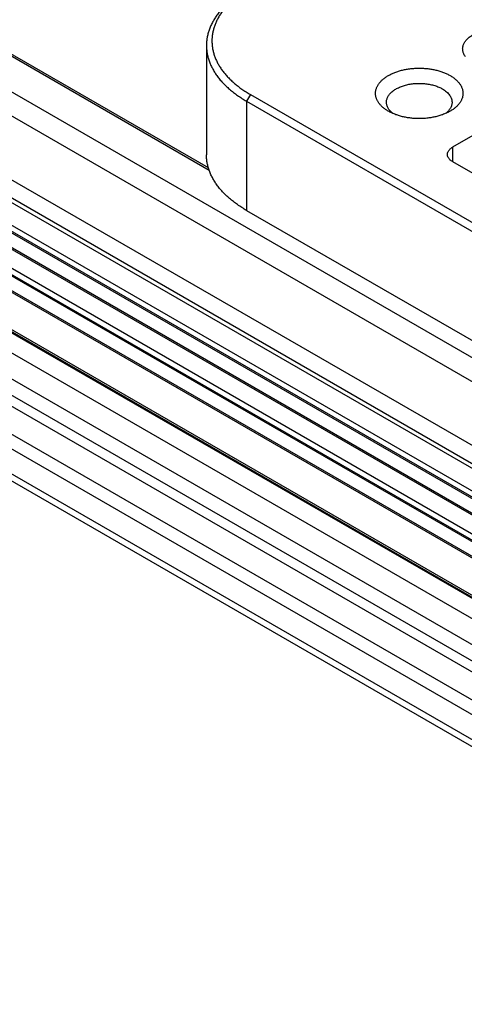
# Model space of a CAD drawing. Header units: inches. Extents: x 0 to 34, y 0 to 22.
# Tile 4 of 33: x 2.8 to 3.6, y 10.8 to 12.6. Entities that reach past the tile are written whole.
import ezdxf

# ---------------------------------------------------------------- set-up
doc = ezdxf.new("R2010")
doc.units = ezdxf.units.IN
doc.header["$LTSCALE"] = 1.87
doc.header["$MEASUREMENT"] = 0
doc.layers.get('0').update_dxf_attribs({"linetype": 'CONTINUOUS'})

msp = doc.modelspace()

# ---------------------------------------------------------------- linework, layer by layer
at = {"color": 7, "linetype": 'CONTINUOUS'}
for p, q in [((3.1194, 12.3452), (2.1445, 12.9081)), ((7.2057, 9.7139), (2.0306, 12.7019)), ((4.0072, 12.6374), (3.566, 12.3826)), ((7.2291, 9.618), (2.0428, 12.6125)), ((7.2252, 9.568), (2.0262, 12.5699)), ((3.1159, 12.5692), (3.1159, 12.3691)), ((7.204, 9.5534), (2.0177, 12.5479)), ((7.239, 9.4581), (1.9353, 12.5204)), ((3.1962, 12.4794), (6.2367, 10.7238)), ((3.1891, 12.4671), (6.2297, 10.7115)), ((3.4486, 12.4487), (3.4486, 12.4487)), ((3.566, 12.3565), (6.0239, 10.9373)), ((3.1891, 12.2671), (6.2297, 10.5115)), ((7.0993, 9.2656), (1.9306, 12.25))]:
    msp.add_line(p, q, dxfattribs=at)
at = {"color": 9, "linetype": 'CONTINUOUS'}
for p, q in [((3.121, 12.3403), (2.1445, 12.9041)), ((7.2857, 9.8701), (2.0923, 12.8687)), ((7.2651, 9.8381), (2.0699, 12.8377)), ((7.2173, 9.7489), (2.0329, 12.7423)), ((7.2063, 9.7219), (2.0257, 12.7131)), ((7.2057, 9.7139), (2.0306, 12.702)), ((7.2547, 9.6441), (2.0557, 12.6459)), ((7.2502, 9.6326), (2.0513, 12.6344)), ((7.2512, 9.635), (2.0522, 12.6368)), ((7.2269, 9.6162), (2.0418, 12.6101)), ((7.2261, 9.5704), (2.0271, 12.5723)), ((7.2296, 9.5795), (2.0307, 12.5814)), ((7.2019, 9.5517), (2.0168, 12.5455)), ((7.2384, 9.4566), (1.932, 12.5204)), ((7.2403, 9.4614), (1.962, 12.509)), ((3.1962, 12.4794), (3.1891, 12.4671)), ((7.1442, 9.4741), (1.9433, 12.477)), ((3.1891, 12.4671), (3.1891, 12.2671)), ((7.1033, 9.4501), (1.9173, 12.4444)), ((7.0908, 9.4274), (1.9078, 12.42)), ((7.0869, 9.4093), (1.9016, 12.4032)), ((3.566, 12.3826), (3.566, 12.3565)), ((7.0869, 9.3583), (1.8995, 12.3534)), ((7.0869, 9.3311), (1.9023, 12.3247)), ((7.093, 9.282), (1.9243, 12.2664))]:
    msp.add_line(p, q, dxfattribs=at)
at = {"color": 7, "linetype": 'CONTINUOUS'}
for points, knots in [([(3.1891, 12.6712), (3.1863, 12.6696), (3.1807, 12.6662), (3.1727, 12.6609), (3.1651, 12.6553), (3.158, 12.6495), (3.1515, 12.6435), (3.1454, 12.6373), (3.1399, 12.631), (3.1349, 12.6245), (3.1305, 12.6179), (3.1266, 12.6112), (3.1233, 12.6043), (3.1206, 12.5974), (3.1185, 12.5904), (3.117, 12.5834), (3.1161, 12.5763), (3.1159, 12.5715), (3.1159, 12.5692)], [0, 0, 0, 0, 0.075234, 0.14856, 0.219957, 0.28942, 0.356963, 0.422622, 0.486452, 0.548535, 0.608975, 0.667902, 0.725471, 0.781862, 0.83728, 0.891946, 0.946102, 1, 1, 1, 1]), ([(3.1891, 12.6711), (3.1866, 12.6695), (3.1816, 12.6662), (3.1745, 12.661), (3.1678, 12.6556), (3.1615, 12.6501), (3.1557, 12.6444), (3.1504, 12.6385), (3.1456, 12.6325), (3.1413, 12.6264), (3.1375, 12.6201), (3.1342, 12.6138), (3.1315, 12.6073), (3.1293, 12.6008), (3.1276, 12.5943), (3.1265, 12.5877), (3.1259, 12.581), (3.1259, 12.5744), (3.1264, 12.5678), (3.1274, 12.5612), (3.1291, 12.5546), (3.1312, 12.5481), (3.1339, 12.5416), (3.1371, 12.5353), (3.1409, 12.529), (3.1451, 12.5229), (3.1499, 12.5168), (3.1551, 12.5109), (3.1609, 12.5052), (3.1671, 12.4996), (3.1737, 12.4942), (3.1808, 12.489), (3.1883, 12.484), (3.1935, 12.4809), (3.1962, 12.4794)], [0, 0, 0, 0, 0.037017, 0.073092, 0.10822, 0.142406, 0.175665, 0.208021, 0.239509, 0.270175, 0.300077, 0.329284, 0.357878, 0.385951, 0.413605, 0.440952, 0.468108, 0.495196, 0.522338, 0.549657, 0.577272, 0.605293, 0.633824, 0.662959, 0.69278, 0.723358, 0.754752, 0.78701, 0.820167, 0.854249, 0.889272, 0.925241, 0.962154, 1, 1, 1, 1]), ([(3.59, 12.5484), (3.5894, 12.5492), (3.5882, 12.5509), (3.5868, 12.5535), (3.5857, 12.5561), (3.585, 12.5588), (3.5846, 12.5615), (3.5846, 12.5642), (3.5849, 12.5669), (3.5856, 12.5696), (3.5866, 12.5722), (3.588, 12.5748), (3.5897, 12.5773), (3.5917, 12.5798), (3.5941, 12.5821), (3.5967, 12.5843), (3.5996, 12.5864), (3.6017, 12.5877), (3.6028, 12.5884)], [0, 0, 0, 0, 0.062936, 0.123468, 0.181986, 0.238974, 0.294989, 0.350639, 0.406553, 0.463347, 0.521586, 0.581767, 0.644296, 0.709488, 0.777561, 0.848649, 0.922801, 1, 1, 1, 1]), ([(3.1159, 12.5692), (3.1159, 12.5668), (3.1161, 12.5621), (3.117, 12.555), (3.1185, 12.5479), (3.1206, 12.5409), (3.1233, 12.534), (3.1266, 12.5272), (3.1305, 12.5204), (3.1349, 12.5138), (3.1399, 12.5073), (3.1454, 12.501), (3.1515, 12.4948), (3.158, 12.4889), (3.1651, 12.4831), (3.1727, 12.4775), (3.1807, 12.4721), (3.1863, 12.4688), (3.1891, 12.4671)], [0, 0, 0, 0, 0.053898, 0.108054, 0.16272, 0.218138, 0.274529, 0.332098, 0.391025, 0.451465, 0.513548, 0.577378, 0.643037, 0.71058, 0.780043, 0.85144, 0.924766, 1, 1, 1, 1]), ([(3.4486, 12.4487), (3.4468, 12.4498), (3.4434, 12.4519), (3.4387, 12.4556), (3.4346, 12.4595), (3.4318, 12.4629), (3.4299, 12.4658), (3.4286, 12.468), (3.4276, 12.4701), (3.4267, 12.4724), (3.426, 12.4746), (3.4255, 12.4769), (3.4253, 12.4791), (3.4252, 12.4814), (3.4253, 12.4837), (3.4255, 12.4859), (3.426, 12.4882), (3.4267, 12.4904), (3.4276, 12.4926), (3.4286, 12.4948), (3.4299, 12.497), (3.4318, 12.4998), (3.4346, 12.5033), (3.4387, 12.5072), (3.4434, 12.5108), (3.4487, 12.5142), (3.4545, 12.5172), (3.4608, 12.5199), (3.4675, 12.5222), (3.4746, 12.5242), (3.482, 12.5257), (3.4896, 12.5268), (3.4974, 12.5274), (3.5052, 12.5277), (3.513, 12.5274), (3.5208, 12.5268), (3.5284, 12.5257), (3.5358, 12.5242), (3.5429, 12.5222), (3.5496, 12.5199), (3.5559, 12.5172), (3.5599, 12.5151), (3.5618, 12.5141)], [0, 0, 0, 0, 0.030986, 0.060365, 0.088144, 0.114401, 0.127011, 0.139304, 0.151315, 0.16308, 0.174642, 0.186047, 0.197346, 0.20859, 0.219835, 0.231134, 0.242539, 0.254101, 0.265866, 0.277876, 0.29017, 0.30278, 0.329036, 0.356816, 0.386194, 0.417181, 0.449725, 0.483727, 0.519048, 0.555515, 0.59293, 0.631071, 0.669706, 0.70859, 0.747474, 0.786109, 0.824251, 0.861665, 0.898133, 0.933454, 0.967456, 1, 1, 1, 1]), ([(3.4452, 12.4651), (3.4452, 12.4659), (3.4453, 12.4676), (3.4458, 12.4702), (3.4466, 12.4727), (3.4477, 12.4752), (3.4492, 12.4776), (3.4509, 12.4799), (3.453, 12.4822), (3.4553, 12.4844), (3.4579, 12.4864), (3.4608, 12.4884), (3.4638, 12.4902), (3.4671, 12.4919), (3.4707, 12.4934), (3.4744, 12.4948), (3.4782, 12.496), (3.4822, 12.4971), (3.4864, 12.498), (3.4906, 12.4987), (3.4949, 12.4992), (3.4993, 12.4996), (3.5037, 12.4997), (3.5081, 12.4997), (3.5125, 12.4995), (3.5169, 12.4991), (3.5212, 12.4985), (3.5254, 12.4977), (3.5295, 12.4968), (3.5335, 12.4957), (3.5373, 12.4944), (3.5409, 12.4929), (3.5444, 12.4913), (3.5466, 12.4902), (3.5476, 12.4896)], [0, 0, 0, 0, 0.021325, 0.042878, 0.064876, 0.087513, 0.110955, 0.135333, 0.160747, 0.187263, 0.214917, 0.243717, 0.273648, 0.304672, 0.336733, 0.369759, 0.403664, 0.43835, 0.47371, 0.509628, 0.54598, 0.582641, 0.619478, 0.65636, 0.693153, 0.729725, 0.765947, 0.801692, 0.836839, 0.871277, 0.904899, 0.937613, 0.969335, 1, 1, 1, 1]), ([(3.5618, 12.5141), (3.5636, 12.513), (3.567, 12.5108), (3.5717, 12.5072), (3.5758, 12.5033), (3.5786, 12.4998), (3.5805, 12.497), (3.5818, 12.4948), (3.5828, 12.4926), (3.5837, 12.4904), (3.5844, 12.4882), (3.5848, 12.4859), (3.5851, 12.4837), (3.5852, 12.4814), (3.5851, 12.4791), (3.5848, 12.4768), (3.5844, 12.4746), (3.5837, 12.4724), (3.5828, 12.4701), (3.5818, 12.468), (3.5805, 12.4658), (3.5786, 12.4629), (3.5758, 12.4595), (3.5717, 12.4556), (3.567, 12.4519), (3.5636, 12.4498), (3.5618, 12.4487)], [0, 0, 0, 0, 0.074275, 0.144695, 0.211282, 0.274218, 0.304443, 0.333912, 0.362701, 0.390901, 0.418615, 0.445953, 0.473035, 0.499989, 0.526943, 0.554026, 0.581365, 0.609079, 0.63728, 0.666071, 0.69554, 0.725767, 0.788707, 0.855297, 0.925722, 1, 1, 1, 1]), ([(3.5476, 12.4896), (3.549, 12.4888), (3.5515, 12.4871), (3.5551, 12.4844), (3.5581, 12.4815), (3.5607, 12.4784), (3.5623, 12.4757), (3.5634, 12.4735), (3.5641, 12.4718), (3.5646, 12.4702), (3.5649, 12.4685), (3.5651, 12.4668), (3.5652, 12.4656), (3.5652, 12.4651)], [0, 0, 0, 0, 0.148563, 0.289416, 0.422602, 0.548487, 0.667814, 0.725398, 0.781805, 0.837236, 0.891917, 0.946088, 1, 1, 1, 1]), ([(3.4567, 12.4447), (3.4558, 12.4454), (3.4541, 12.4468), (3.4518, 12.4492), (3.4498, 12.4517), (3.4481, 12.4543), (3.4468, 12.4569), (3.4459, 12.4596), (3.4453, 12.4623), (3.4452, 12.4642), (3.4452, 12.4651)], [0, 0, 0, 0, 0.14317, 0.279996, 0.410795, 0.536088, 0.65661, 0.773314, 0.887346, 1, 1, 1, 1]), ([(3.5652, 12.4651), (3.5652, 12.4642), (3.5651, 12.4623), (3.5645, 12.4596), (3.5636, 12.4569), (3.5623, 12.4543), (3.5606, 12.4517), (3.5586, 12.4492), (3.5563, 12.4468), (3.5546, 12.4454), (3.5537, 12.4447)], [0, 0, 0, 0, 0.112654, 0.226686, 0.34339, 0.463912, 0.589205, 0.720004, 0.85683, 1, 1, 1, 1]), ([(3.5618, 12.4487), (3.5599, 12.4476), (3.5559, 12.4456), (3.5496, 12.4429), (3.5428, 12.4406), (3.5358, 12.4386), (3.5284, 12.4371), (3.5208, 12.436), (3.513, 12.4353), (3.5052, 12.4351), (3.4974, 12.4353), (3.4896, 12.436), (3.482, 12.4371), (3.4746, 12.4386), (3.4675, 12.4406), (3.4608, 12.4429), (3.4545, 12.4456), (3.4505, 12.4476), (3.4486, 12.4487)], [0, 0, 0, 0, 0.05584, 0.114183, 0.174787, 0.237357, 0.301552, 0.366995, 0.433284, 0.5, 0.566716, 0.633005, 0.698448, 0.762643, 0.825213, 0.885817, 0.94416, 1, 1, 1, 1]), ([(3.5566, 12.3695), (3.5566, 12.3698), (3.5567, 12.3704), (3.5568, 12.3713), (3.557, 12.3722), (3.5573, 12.3734), (3.558, 12.3749), (3.5591, 12.3767), (3.5604, 12.3783), (3.562, 12.3798), (3.5639, 12.3813), (3.5653, 12.3822), (3.566, 12.3826)], [0, 0, 0, 0, 0.053917, 0.108092, 0.162777, 0.218213, 0.332131, 0.451468, 0.577364, 0.71056, 0.851425, 1, 1, 1, 1]), ([(3.1891, 12.2671), (3.1863, 12.2687), (3.1807, 12.2721), (3.1727, 12.2775), (3.1651, 12.283), (3.158, 12.2888), (3.1515, 12.2948), (3.1454, 12.301), (3.1399, 12.3073), (3.1349, 12.3138), (3.1305, 12.3204), (3.1266, 12.3271), (3.1233, 12.334), (3.1206, 12.3409), (3.1185, 12.3479), (3.117, 12.3549), (3.1161, 12.362), (3.1159, 12.3668), (3.1159, 12.3691)], [0, 0, 0, 0, 0.075234, 0.14856, 0.219957, 0.28942, 0.356963, 0.422622, 0.486452, 0.548535, 0.608975, 0.667902, 0.725471, 0.781862, 0.83728, 0.891946, 0.946102, 1, 1, 1, 1]), ([(3.566, 12.3565), (3.5653, 12.3569), (3.5639, 12.3577), (3.562, 12.3592), (3.5604, 12.3608), (3.5591, 12.3624), (3.558, 12.3641), (3.5573, 12.3656), (3.557, 12.3668), (3.5568, 12.3677), (3.5567, 12.3686), (3.5566, 12.3692), (3.5566, 12.3695)], [0, 0, 0, 0, 0.148575, 0.28944, 0.422636, 0.548532, 0.667869, 0.781787, 0.837223, 0.891908, 0.946083, 1, 1, 1, 1])]:
    msp.add_open_spline(points, degree=3, knots=knots, dxfattribs=at)

doc.saveas('drawing.dxf')
